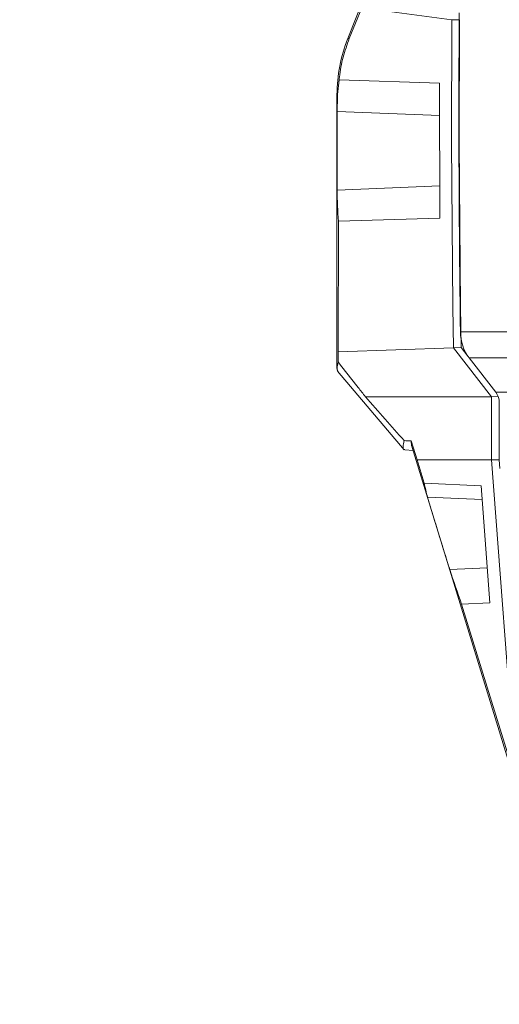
# Model space of a CAD drawing. Header units: millimetres. Extents: x 0 to 16820, y 0 to 11880.
# Tile 106 of 122: x 13418 to 13570, y 8127 to 8439. Entities that reach past the tile are written whole.
import ezdxf

# ---------------------------------------------------------------- set-up
doc = ezdxf.new("R2010")
doc.units = ezdxf.units.MM
doc.header["$LTSCALE"] = 20
doc.linetypes.add('PHANTOM', pattern=[12.7, 6.35, -1.27, 1.27, -1.27, 1.27, -1.27])

msp = doc.modelspace()

# ---------------------------------------------------------------- linework, layer by layer
at = {"color": 7, "linetype": 'Continuous', "lineweight": 0}
for p, q in [((13562.15, 8533.22), (13522.24, 8433.02)), ((13522.72, 8433.02), (13526.66, 8442.77)), ((13555.26, 8439.02), (13526.66, 8442.77)), ((13557.69, 8439.01), (13555.26, 8439.02)), ((13519.5, 8419.9), (13519.03, 8415.26)), ((13519.5, 8419.9), (13551.35, 8418.89)), ((13551.35, 8418.89), (13551.45, 8376.1)), ((13518.83, 8415.26), (13518.83, 8328.44)), ((13519.25, 8333.65), (13519.27, 8375.08)), ((13551.45, 8376.1), (13519.27, 8375.08)), ((13555.72, 8334.99), (13519.25, 8333.65)), ((13558.14, 8335.04), (13555.72, 8334.99)), ((13555.72, 8334.99), (13567.85, 8319.47)), ((13560.29, 8332.3), (13558.14, 8335.04)), ((13560.69, 8331.75), (13569.14, 8320.93)), ((13519.03, 8327.61), (13540.1, 8302.6)), ((13567.85, 8319.47), (13527.84, 8319.47)), ((13569.92, 8319.51), (13567.85, 8319.47)), ((13567.85, 8319.47), (13567.85, 8299.47)), ((13570.27, 8299.47), (13570.27, 8317.81)), ((13540.34, 8302.58), (13542.94, 8302.36)), ((13542.35, 8305.43), (13544.2, 8299.47)), ((13542.64, 8303.34), (13594.65, 8133.81)), ((13567.85, 8299.47), (13544.2, 8299.47)), ((13544.2, 8299.47), (13546.48, 8292.07)), ((13570.27, 8299.47), (13567.85, 8299.47)), ((13567.85, 8299.47), (13575.48, 8197.99)), ((13570.48, 8296.72), (13570.27, 8299.47)), ((13564.52, 8291.24), (13546.48, 8292.07)), ((13567.32, 8254.1), (13564.52, 8291.24)), ((13558.32, 8253.67), (13567.32, 8254.1)), ((13558.32, 8253.67), (13575.48, 8197.99))]:
    msp.add_line(p, q, dxfattribs=at)
at = {"color": 8, "linetype": 'Continuous', "lineweight": 0}
for p, q in [((13522.24, 8433.02), (13522.72, 8433.02)), ((13519.03, 8415.26), (13518.83, 8415.26)), ((13518.88, 8409.96), (13551.38, 8408.59)), ((13518.88, 8384.98), (13551.43, 8386.34)), ((13557.95, 8340.03), (13592.57, 8340.03)), ((13592.57, 8331.75), (13560.69, 8331.75)), ((13569.14, 8320.93), (13592, 8320.93)), ((13547.54, 8287.6), (13564.85, 8286.84)), ((13554.57, 8264.71), (13566.48, 8265.19))]:
    msp.add_line(p, q, dxfattribs=at)
at = {"color": 7, "linetype": 'Continuous', "lineweight": 0, "flags": 128}
for points in [[(13555.26, 8439.02), (13555.2, 8426.02), (13555.18, 8413.01), (13555.18, 8400.01), (13555.22, 8387), (13555.3, 8374), (13555.4, 8361), (13555.54, 8347.99), (13555.72, 8334.99)], [(13558.14, 8335.04), (13557.97, 8348.04), (13557.83, 8361.03), (13557.73, 8374.03), (13557.65, 8387.02), (13557.61, 8400.02), (13557.61, 8413.02), (13557.63, 8426.01), (13557.69, 8439.01)]]:
    msp.add_lwpolyline(points, dxfattribs=at)
at = {"color": 7, "linetype": 'Continuous', "lineweight": 30}
for centre, radius, start, end in [((13699.83, 7139.47), 2337.88, 300, 180), ((12604.83, 7139.47), 1242.88, 23.09425, 81.90575)]:
    msp.add_arc(centre, radius, start, end, dxfattribs=at)
at = {"color": 7, "linetype": 'PHANTOM', "lineweight": 30}
msp.add_arc((13699.83, 7139.47), 1536.4, 353.21587, 126.78413, dxfattribs=at)
at = {"color": 7, "linetype": 'Continuous', "lineweight": 0}
msp.add_arc((13566.83, 8415.26), 48, 158.2828, 180, dxfattribs=at)
for centre, major_axis, ratio, start_param, end_param in [((16682.62, 8409.47), (0, 4000), 0.781286, 1.562859, 1.588157), ((17079.83, 7503.02), (3553.05, -963), 0.246973, 3.19774, 3.203425), ((17079.83, 9291.91), (3553.05, 963), 0.246973, 3.07976, 3.090395), ((13567.32, 8340.24), (0, 12), 0.781286, 1.588157, 2.356194), ((17079.83, 6572.26), (3393.02, -2317.26), 0.466421, 3.434601, 3.436053), ((13566.38, 8317.39), (0, 5), 0.781286, 4.712389, 5.497787), ((13690.45, 10304.47), (2579.1, 0), 0.776372, 4.654055, 4.654936), ((16915.25, 7770.8), (3369.54, -548.12), 0.141814, 3.196107, 3.204896), ((17522.42, 9888.97), (3953.18, 1663.61), 0.342653, 3.113034, 3.120949)]:
    msp.add_ellipse(centre, major_axis=major_axis, ratio=ratio, start_param=start_param, end_param=end_param, dxfattribs=at)
for points, knots in [([(13522.72, 8433.02), (13522.02, 8431.09), (13520.61, 8427.18), (13519.79, 8422.65), (13519.53, 8420.2), (13519.5, 8419.9)], [0, 0, 0, 0, 0.461654, 0.93595, 1, 1, 1, 1]), ([(13518.88, 8384.98), (13518.87, 8385.18), (13518.86, 8385.65), (13518.86, 8386.78), (13518.85, 8388.25), (13518.84, 8389.93), (13518.84, 8391.73), (13518.84, 8394.15), (13518.84, 8397.28), (13518.84, 8400.86), (13518.84, 8404.16), (13518.85, 8406.65), (13518.86, 8408.41), (13518.87, 8409.4), (13518.87, 8409.81), (13518.88, 8409.96)], [0, 0, 0, 0, 0.059617, 0.136308, 0.212922, 0.274026, 0.335071, 0.397599, 0.495314, 0.593109, 0.690357, 0.798536, 0.877739, 0.957022, 1, 1, 1, 1]), ([(13519.05, 8327.64), (13518.93, 8327.87), (13518.7, 8328.34), (13519.01, 8329.75), (13519.18, 8330.48)], [0, 0, 0, 0, 0.477848, 1, 1, 1, 1]), ([(13527.84, 8319.47), (13527.07, 8320.44), (13524.17, 8324.11), (13521.29, 8327.78), (13519.18, 8330.48)], [0, 0, 0, 0, 0.264802, 1, 1, 1, 1]), ([(13540.09, 8305.53), (13538.08, 8307.81), (13533.99, 8312.45), (13529.91, 8317.1), (13527.84, 8319.47)], [0, 0, 0, 0, 0.491377, 1, 1, 1, 1]), ([(13540.09, 8305.53), (13539.95, 8304.84), (13539.68, 8303.45), (13539.83, 8302.62), (13540.24, 8302.68), (13540.35, 8302.7)], [0, 0, 0, 0, 0.417517, 0.834969, 1, 1, 1, 1]), ([(13542.68, 8303.36), (13542.64, 8303.46), (13542.45, 8303.88), (13542.4, 8304.76), (13542.35, 8305.43)], [0, 0, 0, 0, 0.245081, 1, 1, 1, 1]), ([(13554.57, 8264.71), (13554.5, 8264.93), (13554.29, 8265.58), (13553.82, 8267.07), (13553.19, 8269.07), (13552.54, 8271.17), (13551.96, 8273.04), (13551.38, 8274.92), (13550.7, 8277.14), (13550.11, 8279.09), (13549.41, 8281.35), (13548.76, 8283.48), (13548.18, 8285.4), (13547.83, 8286.57), (13547.64, 8287.25), (13547.57, 8287.49), (13547.54, 8287.6)], [0, 0, 0, 0, 0.054109, 0.15867, 0.263114, 0.333812, 0.40443, 0.460152, 0.515816, 0.609545, 0.63244, 0.727562, 0.822388, 0.884959, 0.947607, 1, 1, 1, 1])]:
    msp.add_open_spline(points, degree=3, knots=knots, dxfattribs=at)

doc.saveas('drawing.dxf')
